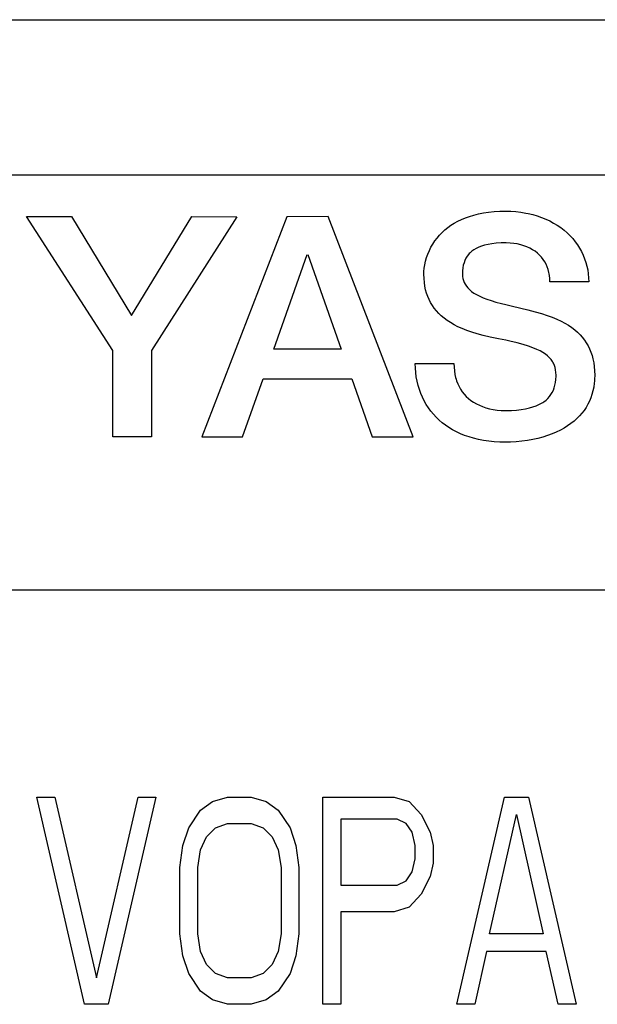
# Model space of a CAD drawing. Header units: millimetres. Extents: x 129 to 1625, y 132 to 1105.
# Tile 14 of 29: x 969.72 to 975.29, y 812.5 to 822. Entities that reach past the tile are written whole.
import ezdxf

# ---------------------------------------------------------------- set-up
doc = ezdxf.new("R2010")
doc.units = ezdxf.units.MM
doc.header["$LTSCALE"] = 92.4
doc.layers.add('ALL_CURVE', color=7, linetype='CONTINUOUS')
doc.layers.add('ALL_FEATURES', color=7, linetype='CONTINUOUS')

msp = doc.modelspace()

# ---------------------------------------------------------------- linework, layer by layer
at = {"layer": 'ALL_CURVE', "color": 4, "linetype": 'CONTINUOUS'}
for p, q in [((1003, 820.5), (966, 820.5)), ((966, 816.5), (984, 816.5)), ((970.3412, 812.5), (969.8813, 814.5)), ((969.8813, 814.5), (970.0538, 814.5)), ((970.0538, 814.5), (970.4563, 812.7553)), ((970.4563, 812.7553), (970.8587, 814.5)), ((971.0312, 814.5), (970.5712, 812.5)), ((970.8587, 814.5), (971.0312, 814.5)), ((971.4625, 814.3723), (971.5775, 814.4574)), ((971.5775, 814.4574), (971.7213, 814.5)), ((971.7213, 814.5), (971.9512, 814.5)), ((971.9512, 814.5), (972.095, 814.4574)), ((972.095, 814.4574), (972.21, 814.3723)), ((972.6413, 812.5), (972.6413, 814.5)), ((972.6413, 814.5), (973.3312, 814.5)), ((973.3312, 814.5), (973.475, 814.4574)), ((973.475, 814.4574), (973.59, 814.3298)), ((973.935, 812.5), (974.395, 814.5)), ((974.395, 814.5), (974.625, 814.5)), ((974.625, 814.5), (975.085, 812.5)), ((971.3475, 814.2021), (971.4625, 814.3723)), ((972.21, 814.3723), (972.325, 814.2021)), ((972.8138, 814.2872), (972.8138, 813.6489)), ((973.36, 814.2872), (972.8138, 814.2872)), ((973.4463, 814.2447), (973.36, 814.2872)), ((973.59, 814.3298), (973.6762, 814.1596)), ((974.2512, 813.1809), (974.51, 814.3298)), ((974.51, 814.3298), (974.7687, 813.1809)), ((971.29, 814.0319), (971.3475, 814.2021)), ((971.52, 814.117), (971.6063, 814.2021)), ((971.6063, 814.2021), (971.7213, 814.2447)), ((971.7213, 814.2447), (971.9512, 814.2447)), ((971.9512, 814.2447), (972.0663, 814.2021)), ((972.0663, 814.2021), (972.1525, 814.117)), ((972.325, 814.2021), (972.3825, 814.0319)), ((973.5037, 814.1596), (973.4463, 814.2447)), ((973.5325, 814.0319), (973.5037, 814.1596)), ((973.6762, 814.1596), (973.705, 814.0319)), ((971.4625, 813.9894), (971.52, 814.117)), ((972.1525, 814.117), (972.21, 813.9894)), ((971.2613, 813.8191), (971.29, 814.0319)), ((971.4338, 813.8191), (971.4625, 813.9894)), ((972.21, 813.9894), (972.2388, 813.8191)), ((972.3825, 814.0319), (972.4113, 813.8191)), ((973.5325, 813.9043), (973.5325, 814.0319)), ((973.705, 814.0319), (973.705, 813.8617)), ((973.5037, 813.7766), (973.5325, 813.9043)), ((971.2613, 813.1809), (971.2613, 813.8191)), ((971.4338, 813.1809), (971.4338, 813.8191)), ((972.2388, 813.8191), (972.2388, 813.1809)), ((972.4113, 813.8191), (972.4113, 813.1809)), ((973.4463, 813.6915), (973.5037, 813.7766)), ((973.705, 813.8617), (973.6762, 813.734)), ((973.36, 813.6489), (973.4463, 813.6915)), ((973.6762, 813.734), (973.59, 813.5638)), ((972.8138, 813.6489), (973.36, 813.6489)), ((973.59, 813.5638), (973.475, 813.4362)), ((972.8138, 813.3936), (972.8138, 812.5)), ((973.3312, 813.3936), (972.8138, 813.3936)), ((973.475, 813.4362), (973.3312, 813.3936)), ((971.29, 812.9681), (971.2613, 813.1809)), ((971.4625, 813.0106), (971.4338, 813.1809)), ((972.2388, 813.1809), (972.21, 813.0106)), ((972.4113, 813.1809), (972.3825, 812.9681)), ((974.7687, 813.1809), (974.2512, 813.1809)), ((971.52, 812.883), (971.4625, 813.0106)), ((972.21, 813.0106), (972.1525, 812.883)), ((974.2225, 813.0106), (974.1075, 812.5)), ((974.7975, 813.0106), (974.2225, 813.0106)), ((974.9125, 812.5), (974.7975, 813.0106)), ((971.3475, 812.7979), (971.29, 812.9681)), ((972.3825, 812.9681), (972.325, 812.7979)), ((971.6063, 812.7979), (971.52, 812.883)), ((972.1525, 812.883), (972.0663, 812.7979)), ((971.4625, 812.6277), (971.3475, 812.7979)), ((971.7213, 812.7553), (971.6063, 812.7979)), ((971.9512, 812.7553), (971.7213, 812.7553)), ((972.0663, 812.7979), (971.9512, 812.7553)), ((972.325, 812.7979), (972.21, 812.6277)), ((971.5775, 812.5426), (971.4625, 812.6277)), ((971.7213, 812.5), (971.5775, 812.5426)), ((972.095, 812.5426), (971.9512, 812.5)), ((972.21, 812.6277), (972.095, 812.5426)), ((970.5712, 812.5), (970.3412, 812.5)), ((971.9512, 812.5), (971.7213, 812.5)), ((972.8138, 812.5), (972.6413, 812.5)), ((974.1075, 812.5), (973.935, 812.5)), ((975.085, 812.5), (974.9125, 812.5))]:
    msp.add_line(p, q, dxfattribs=at)
at = {"layer": 'ALL_FEATURES', "color": 7, "linetype": 'CONTINUOUS'}
msp.add_line((836.0002, 822), (1004, 822), dxfattribs=at)
at = {"layer": 'ALL_FEATURES', "color": 40, "linetype": 'CONTINUOUS'}
for p, q in [((974.1449, 820.1262), (974.192, 820.1353)), ((974.192, 820.1353), (974.2416, 820.1426)), ((974.2416, 820.1426), (974.2938, 820.1479)), ((974.2938, 820.1479), (974.3486, 820.1512)), ((974.3486, 820.1512), (974.4062, 820.1523)), ((974.4062, 820.1523), (974.4562, 820.1511)), ((974.4562, 820.1511), (974.5052, 820.1478)), ((974.5052, 820.1478), (974.553, 820.1423)), ((974.553, 820.1423), (974.5997, 820.1347)), ((970.616, 818.8083), (969.7811, 820.1)), ((969.7811, 820.1), (970.2158, 820.1)), ((970.2158, 820.1), (970.7958, 819.1474)), ((970.7958, 819.1474), (971.3786, 820.0998)), ((971.8118, 820.0995), (970.9884, 818.8095)), ((971.3786, 820.0998), (971.8118, 820.0995)), ((972.2954, 820.0995), (971.475, 817.9748)), ((972.692, 820.0996), (972.2954, 820.0995)), ((973.5128, 817.9751), (972.692, 820.0996)), ((973.9094, 820.0363), (973.9435, 820.0552)), ((973.9435, 820.0552), (973.9795, 820.0725)), ((973.9795, 820.0725), (974.0176, 820.0884)), ((974.0176, 820.0884), (974.0578, 820.1027)), ((974.0578, 820.1027), (974.1002, 820.1153)), ((974.1002, 820.1153), (974.1449, 820.1262)), ((974.5997, 820.1347), (974.6228, 820.1301)), ((974.6228, 820.1301), (974.6675, 820.1194)), ((974.6675, 820.1194), (974.7108, 820.1068)), ((974.7108, 820.1068), (974.7526, 820.0922)), ((974.7526, 820.0922), (974.7928, 820.0758)), ((974.7928, 820.0758), (974.8315, 820.0577)), ((974.8315, 820.0577), (974.8685, 820.0379)), ((973.767, 819.9207), (973.7919, 819.9466)), ((973.7919, 819.9466), (973.8185, 819.9711)), ((973.8185, 819.9711), (973.847, 819.9942)), ((973.847, 819.9942), (973.8773, 820.016)), ((973.8773, 820.016), (973.9094, 820.0363)), ((974.8685, 820.0379), (974.9038, 820.0165)), ((974.9038, 820.0165), (974.9373, 819.9935)), ((974.9373, 819.9935), (974.969, 819.969)), ((974.969, 819.969), (974.9989, 819.9432)), ((973.7029, 819.8352), (973.7225, 819.865)), ((973.7225, 819.865), (973.7438, 819.8935)), ((973.7438, 819.8935), (973.767, 819.9207)), ((974.9989, 819.9432), (975.0269, 819.916)), ((975.0269, 819.916), (975.053, 819.8876)), ((975.053, 819.8876), (975.0771, 819.858)), ((975.0771, 819.858), (975.0993, 819.8272)), ((973.6553, 819.7391), (973.6693, 819.7721)), ((973.6693, 819.7721), (973.6851, 819.8042)), ((973.6851, 819.8042), (973.7029, 819.8352)), ((974.0802, 819.7666), (974.0629, 819.7515)), ((974.0996, 819.7805), (974.0802, 819.7666)), ((974.1213, 819.7933), (974.0996, 819.7805)), ((974.1456, 819.8049), (974.1213, 819.7933)), ((974.1726, 819.8153), (974.1456, 819.8049)), ((974.2028, 819.8244), (974.1726, 819.8153)), ((974.2364, 819.8321), (974.2028, 819.8244)), ((974.2738, 819.8384), (974.2364, 819.8321)), ((974.3155, 819.843), (974.2738, 819.8384)), ((974.3618, 819.8459), (974.3155, 819.843)), ((974.4084, 819.8467), (974.3618, 819.8459)), ((974.4114, 819.8467), (974.4084, 819.8467)), ((974.4483, 819.8454), (974.4114, 819.8467)), ((974.4839, 819.842), (974.4483, 819.8454)), ((974.5182, 819.8365), (974.4839, 819.842)), ((974.5509, 819.829), (974.5182, 819.8365)), ((974.5821, 819.8196), (974.5509, 819.829)), ((974.6115, 819.8084), (974.5821, 819.8196)), ((974.6392, 819.7956), (974.6115, 819.8084)), ((974.6651, 819.7811), (974.6392, 819.7956)), ((974.6892, 819.7652), (974.6651, 819.7811)), ((974.7115, 819.7478), (974.6892, 819.7652)), ((975.0993, 819.8272), (975.1194, 819.7954)), ((975.1194, 819.7954), (975.1376, 819.7626)), ((975.1376, 819.7626), (975.1537, 819.7289)), ((972.1671, 818.8209), (972.4899, 819.7333)), ((972.4976, 819.7333), (972.819, 818.8209)), ((973.6259, 819.6363), (973.6335, 819.6708)), ((973.6335, 819.6708), (973.6434, 819.7052)), ((973.6434, 819.7052), (973.6553, 819.7391)), ((974.0122, 819.6777), (974.0039, 819.6554)), ((974.0223, 819.6983), (974.0122, 819.6777)), ((974.034, 819.7174), (974.0223, 819.6983)), ((974.0475, 819.7351), (974.034, 819.7174)), ((974.055, 819.7434), (974.0475, 819.7351)), ((974.0629, 819.7515), (974.055, 819.7434)), ((974.732, 819.7291), (974.7115, 819.7478)), ((974.7506, 819.709), (974.732, 819.7291)), ((974.7673, 819.6877), (974.7506, 819.709)), ((974.7823, 819.6651), (974.7673, 819.6877)), ((974.7954, 819.6412), (974.7823, 819.6651)), ((975.1537, 819.7289), (975.1677, 819.6942)), ((975.1677, 819.6942), (975.1797, 819.6587)), ((973.6167, 819.5447), (973.6175, 819.5696)), ((973.6175, 819.5696), (973.6205, 819.6023)), ((973.6205, 819.6023), (973.6259, 819.6363)), ((973.9893, 819.5762), (973.9883, 819.5447)), ((973.9924, 819.6049), (973.9893, 819.5762)), ((973.9973, 819.6313), (973.9924, 819.6049)), ((974.0039, 819.6554), (973.9973, 819.6313)), ((974.8066, 819.616), (974.7954, 819.6412)), ((974.8159, 819.5895), (974.8066, 819.616)), ((974.8232, 819.5617), (974.8159, 819.5895)), ((975.1797, 819.6587), (975.1895, 819.6224)), ((975.1895, 819.6224), (975.1973, 819.5853)), ((975.1973, 819.5853), (975.2028, 819.5475)), ((973.6178, 819.5043), (973.6167, 819.5447)), ((973.6211, 819.4659), (973.6178, 819.5043)), ((973.9883, 819.5447), (973.9894, 819.5235)), ((973.9894, 819.5235), (973.9927, 819.5033)), ((973.9927, 819.5033), (973.998, 819.4839)), ((973.998, 819.4839), (974.0055, 819.4652)), ((974.8261, 819.5473), (974.8232, 819.5617)), ((974.8285, 819.5326), (974.8261, 819.5473)), ((974.8318, 819.5021), (974.8285, 819.5326)), ((974.8329, 819.4703), (974.8318, 819.5021)), ((975.2074, 819.4698), (974.8329, 819.4703)), ((975.2028, 819.5475), (975.2062, 819.509)), ((975.2062, 819.509), (975.2074, 819.4698)), ((973.6264, 819.4293), (973.6211, 819.4659)), ((973.6337, 819.3945), (973.6264, 819.4293)), ((973.6429, 819.3612), (973.6337, 819.3945)), ((974.0055, 819.4652), (974.0151, 819.447)), ((974.0151, 819.447), (974.027, 819.4294)), ((974.027, 819.4294), (974.0412, 819.4122)), ((974.0412, 819.4122), (974.058, 819.3954)), ((974.058, 819.3954), (974.0776, 819.3789)), ((974.0776, 819.3789), (974.1001, 819.3629)), ((973.654, 819.3295), (973.6429, 819.3612)), ((973.667, 819.2992), (973.654, 819.3295)), ((973.6818, 819.2703), (973.667, 819.2992)), ((974.1001, 819.3629), (974.1258, 819.3472)), ((974.1258, 819.3472), (974.155, 819.332)), ((974.155, 819.332), (974.1879, 819.3172)), ((974.1879, 819.3172), (974.2249, 819.303)), ((974.2249, 819.303), (974.2662, 819.2893)), ((974.2662, 819.2893), (974.3125, 819.2761)), ((973.6985, 819.2425), (973.6818, 819.2703)), ((973.7171, 819.2159), (973.6985, 819.2425)), ((973.7376, 819.1904), (973.7171, 819.2159)), ((973.7602, 819.1659), (973.7376, 819.1904)), ((974.3125, 819.2761), (974.3653, 819.2628)), ((974.3653, 819.2628), (974.4062, 819.2527)), ((974.4062, 819.2527), (974.4726, 819.2359)), ((974.4726, 819.2359), (974.6187, 819.201)), ((974.6187, 819.201), (974.6905, 819.1823)), ((973.7849, 819.1423), (973.7602, 819.1659)), ((973.8118, 819.1197), (973.7849, 819.1423)), ((973.8411, 819.098), (973.8118, 819.1197)), ((973.8729, 819.0772), (973.8411, 819.098)), ((974.6905, 819.1823), (974.7519, 819.1646)), ((974.7519, 819.1646), (974.8062, 819.147)), ((974.8062, 819.147), (974.8551, 819.1291)), ((974.8551, 819.1291), (974.8996, 819.1106)), ((974.8996, 819.1106), (974.9403, 819.0915)), ((974.9403, 819.0915), (974.9776, 819.0717)), ((973.9075, 819.0572), (973.8729, 819.0772)), ((973.9449, 819.0381), (973.9075, 819.0572)), ((973.9856, 819.0198), (973.9449, 819.0381)), ((974.0299, 819.0024), (973.9856, 819.0198)), ((974.0781, 818.9856), (974.0299, 819.0024)), ((974.9776, 819.0717), (975.0119, 819.0511)), ((975.0119, 819.0511), (975.0434, 819.0298)), ((975.0434, 819.0298), (975.0724, 819.0076)), ((975.0724, 819.0076), (975.099, 818.9845)), ((974.1309, 818.9696), (974.0781, 818.9856)), ((974.1895, 818.954), (974.1309, 818.9696)), ((974.2561, 818.9383), (974.1895, 818.954)), ((974.3369, 818.9213), (974.2561, 818.9383)), ((974.4089, 818.9065), (974.3369, 818.9213)), ((974.4458, 818.8986), (974.4089, 818.9065)), ((975.099, 818.9845), (975.1234, 818.9605)), ((975.1234, 818.9605), (975.1457, 818.9355)), ((975.1457, 818.9355), (975.166, 818.9095)), ((975.166, 818.9095), (975.1843, 818.8823)), ((970.616, 817.9748), (970.616, 818.8083)), ((970.9884, 818.8095), (970.9884, 817.9748)), ((972.819, 818.8209), (972.1671, 818.8209)), ((974.5153, 818.8821), (974.4458, 818.8986)), ((974.5744, 818.8662), (974.5153, 818.8821)), ((974.625, 818.8505), (974.5744, 818.8662)), ((974.6684, 818.8349), (974.625, 818.8505)), ((974.7057, 818.8193), (974.6684, 818.8349)), ((974.7379, 818.8037), (974.7057, 818.8193)), ((975.1843, 818.8823), (975.2008, 818.8539)), ((975.2008, 818.8539), (975.2155, 818.8242)), ((975.2155, 818.8242), (975.2284, 818.7931)), ((974.7658, 818.7879), (974.7379, 818.8037)), ((974.7898, 818.7719), (974.7658, 818.7879)), ((974.8105, 818.7556), (974.7898, 818.7719)), ((974.8283, 818.7389), (974.8105, 818.7556)), ((974.8436, 818.7216), (974.8283, 818.7389)), ((974.8565, 818.7036), (974.8436, 818.7216)), ((975.2284, 818.7931), (975.2394, 818.7605)), ((975.2394, 818.7605), (975.2486, 818.7263)), ((975.2486, 818.7263), (975.2558, 818.6902)), ((973.5334, 818.6819), (973.5334, 818.6838)), ((973.5334, 818.6838), (973.9063, 818.6838)), ((973.5346, 818.6384), (973.5334, 818.6819)), ((973.5381, 818.5956), (973.5346, 818.6384)), ((973.9063, 818.6838), (973.9075, 818.6469)), ((973.9075, 818.6469), (973.9107, 818.6117)), ((974.8622, 818.6942), (974.8565, 818.7036)), ((974.8674, 818.6847), (974.8622, 818.6942)), ((974.8762, 818.6648), (974.8674, 818.6847)), ((974.8831, 818.6438), (974.8762, 818.6648)), ((974.888, 818.6213), (974.8831, 818.6438)), ((974.8911, 818.597), (974.888, 818.6213)), ((975.2558, 818.6902), (975.2611, 818.6523)), ((975.2611, 818.6523), (975.2644, 818.6125)), ((971.8678, 817.9748), (972.0655, 818.5338)), ((972.0655, 818.5338), (972.9202, 818.5338)), ((972.9202, 818.5338), (973.117, 817.9751)), ((973.5437, 818.5535), (973.5381, 818.5956)), ((973.5514, 818.5123), (973.5437, 818.5535)), ((973.9107, 818.6117), (973.916, 818.5782)), ((973.916, 818.5782), (973.9233, 818.5464)), ((973.9233, 818.5464), (973.9277, 818.531)), ((973.9277, 818.531), (973.9325, 818.5161)), ((974.8869, 818.4997), (974.8904, 818.5287)), ((974.8904, 818.5287), (974.892, 818.5603)), ((974.8921, 818.5705), (974.8911, 818.597)), ((974.892, 818.5603), (974.8921, 818.5705)), ((975.2644, 818.5304), (975.263, 818.5109)), ((975.2644, 818.6125), (975.2655, 818.5705)), ((975.2655, 818.5705), (975.2644, 818.5304)), ((973.5612, 818.4721), (973.5514, 818.5123)), ((973.573, 818.4329), (973.5612, 818.4721)), ((973.5868, 818.3949), (973.573, 818.4329)), ((973.9325, 818.5161), (973.9435, 818.4874)), ((973.9435, 818.4874), (973.9564, 818.4602)), ((973.9564, 818.4602), (973.971, 818.4345)), ((973.971, 818.4345), (973.9874, 818.4102)), ((974.8659, 818.425), (974.8746, 818.4481)), ((974.8746, 818.4481), (974.8816, 818.473)), ((974.8816, 818.473), (974.8869, 818.4997)), ((975.2557, 818.4547), (975.2483, 818.419)), ((975.2611, 818.4918), (975.2557, 818.4547)), ((975.263, 818.5109), (975.2611, 818.4918)), ((973.6025, 818.3581), (973.5868, 818.3949)), ((973.6201, 818.3226), (973.6025, 818.3581)), ((973.9874, 818.4102), (974.0055, 818.3874)), ((974.0055, 818.3874), (974.0254, 818.3659)), ((974.0254, 818.3659), (974.0471, 818.3458)), ((974.0471, 818.3458), (974.0705, 818.3271)), ((974.7953, 818.3297), (974.8132, 818.3464)), ((974.8132, 818.3464), (974.8292, 818.3642)), ((974.8292, 818.3642), (974.8432, 818.3831)), ((974.8432, 818.3831), (974.8554, 818.4034)), ((974.8554, 818.4034), (974.8659, 818.425)), ((975.2274, 818.3515), (975.2141, 818.3196)), ((975.2388, 818.3847), (975.2274, 818.3515)), ((975.2483, 818.419), (975.2388, 818.3847)), ((973.6395, 818.2883), (973.6201, 818.3226)), ((973.6608, 818.2554), (973.6395, 818.2883)), ((973.6838, 818.2238), (973.6608, 818.2554)), ((974.0705, 818.3271), (974.0958, 818.3098)), ((974.0958, 818.3098), (974.1229, 818.294)), ((974.1229, 818.294), (974.1518, 818.2797)), ((974.1518, 818.2797), (974.1826, 818.267)), ((974.1826, 818.267), (974.2152, 818.256)), ((974.2152, 818.256), (974.2496, 818.2468)), ((974.2496, 818.2468), (974.2858, 818.2394)), ((974.2858, 818.2394), (974.3237, 818.234)), ((974.5108, 818.2337), (974.5562, 818.2386)), ((974.5562, 818.2386), (974.5975, 818.2453)), ((974.5975, 818.2453), (974.635, 818.2535)), ((974.635, 818.2535), (974.669, 818.2631)), ((974.669, 818.2631), (974.6997, 818.274)), ((974.6997, 818.274), (974.7275, 818.2862)), ((974.7275, 818.2862), (974.7525, 818.2996)), ((974.7525, 818.2996), (974.7641, 818.3067)), ((974.7641, 818.3067), (974.7751, 818.3141)), ((974.7751, 818.3141), (974.7953, 818.3297)), ((975.1816, 818.2592), (975.1624, 818.2306)), ((975.1988, 818.2889), (975.1816, 818.2592)), ((975.2141, 818.3196), (975.1988, 818.2889)), ((973.7085, 818.1937), (973.6838, 818.2238)), ((973.735, 818.1649), (973.7085, 818.1937)), ((973.7633, 818.1376), (973.735, 818.1649)), ((974.3237, 818.234), (974.3632, 818.2307)), ((974.3632, 818.2307), (974.4042, 818.2295)), ((974.4042, 818.2295), (974.4062, 818.2295)), ((974.4062, 818.2295), (974.4609, 818.2306)), ((974.4609, 818.2306), (974.5108, 818.2337)), ((975.0928, 818.1509), (975.0654, 818.1264)), ((975.1181, 818.1765), (975.0928, 818.1509)), ((975.1413, 818.203), (975.1181, 818.1765)), ((975.1624, 818.2306), (975.1413, 818.203)), ((973.7932, 818.1118), (973.7633, 818.1376)), ((973.8249, 818.0874), (973.7932, 818.1118)), ((973.8584, 818.0646), (973.8249, 818.0874)), ((973.8936, 818.0433), (973.8584, 818.0646)), ((974.9699, 818.0594), (974.9335, 818.0393)), ((975.004, 818.0806), (974.9699, 818.0594)), ((975.0358, 818.103), (975.004, 818.0806)), ((975.0654, 818.1264), (975.0358, 818.103)), ((970.9884, 817.9748), (970.616, 817.9748)), ((971.475, 817.9748), (971.8678, 817.9748)), ((973.117, 817.9751), (973.5128, 817.9751)), ((973.9306, 818.0235), (973.8936, 818.0433)), ((973.9694, 818.0054), (973.9306, 818.0235)), ((974.01, 817.9889), (973.9694, 818.0054)), ((974.0526, 817.9741), (974.01, 817.9889)), ((974.097, 817.9611), (974.0526, 817.9741)), ((974.1434, 817.9499), (974.097, 817.9611)), ((974.7166, 817.9597), (974.6667, 817.9487)), ((974.7645, 817.9726), (974.7166, 817.9597)), ((974.8102, 817.9871), (974.7645, 817.9726)), ((974.8537, 818.0031), (974.8102, 817.9871)), ((974.8948, 818.0205), (974.8537, 818.0031)), ((974.9335, 818.0393), (974.8948, 818.0205)), ((974.1918, 817.9405), (974.1434, 817.9499)), ((974.2423, 817.9332), (974.1918, 817.9405)), ((974.2948, 817.9278), (974.2423, 817.9332)), ((974.3494, 817.9245), (974.2948, 817.9278)), ((974.4062, 817.9234), (974.3494, 817.9245)), ((974.4523, 817.9242), (974.4062, 817.9234)), ((974.5073, 817.9271), (974.4523, 817.9242)), ((974.5617, 817.9323), (974.5073, 817.9271)), ((974.615, 817.9395), (974.5617, 817.9323)), ((974.6667, 817.9487), (974.615, 817.9395))]:
    msp.add_line(p, q, dxfattribs=at)

doc.saveas('drawing.dxf')
